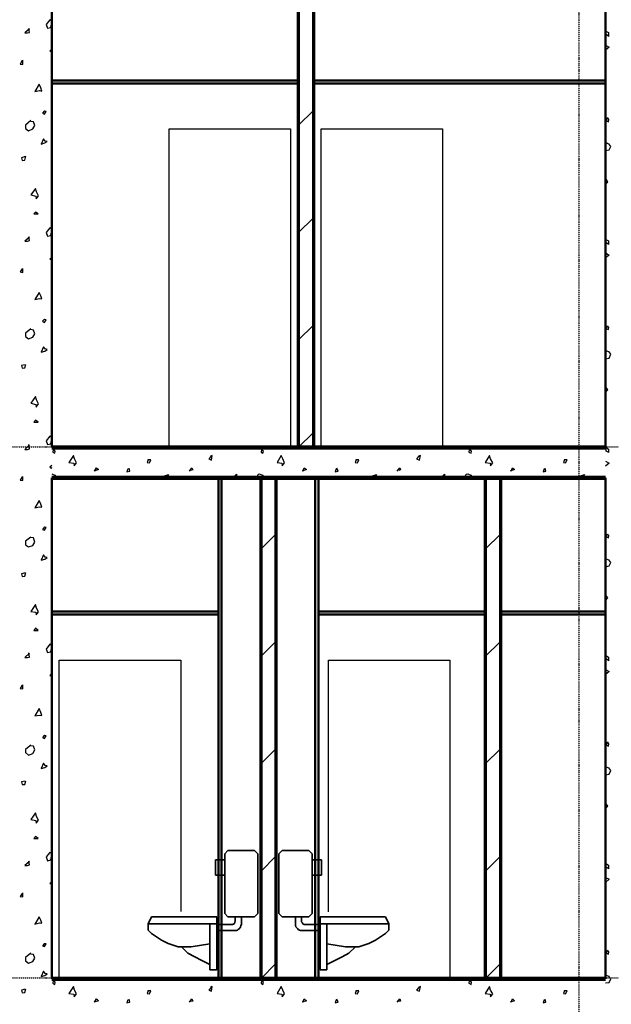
# Model space of a CAD drawing. Header units: millimetres. Extents: x 361 to 67326, y 666 to 56869.
# Tile 114 of 129: x 41573 to 45473, y 34377 to 40866. Entities that reach past the tile are written whole.
import ezdxf

# ---------------------------------------------------------------- set-up
doc = ezdxf.new("R2010")
doc.units = ezdxf.units.MM
doc.linetypes.add('DASHDOT', pattern=[25.4, 12.7, -6.35, 0, -6.35])
doc.layers.add('stramien', color=1, linetype='DASHDOT')
doc.layers.add('vanarris', color=253, linetype='Continuous')

# ---------------------------------------------------------------- blocks, each defined once
blk = doc.blocks.new('*U72')
at = {"layer": 'stramien', "color": 1, "ltscale": 0.5}
blk.add_lwpolyline([(0, 21501.2), (0, -25501.2)], dxfattribs=at)
blk = doc.blocks.new('*U71')
at = {"layer": 'stramien', "color": 0, "linetype": 'ByBlock', "lineweight": -2, "transparency": 16777216}
blk.add_blockref('*U72', (36000, 0), dxfattribs=at)

msp = doc.modelspace()

# ---------------------------------------------------------------- linework, layer by layer
at = {"layer": 'stramien', "color": 1, "ltscale": 0.5}
for points in [[(1736.5, 38051.2), (67326.2, 38051.2)], [(1736.5, 34551.2), (67326.2, 34551.2)]]:
    msp.add_lwpolyline(points, dxfattribs=at)
at = {"layer": 'vanarris', "lineweight": 50}
for p, q in [((41783.9, 41346.2), (41783.9, 38046.2)), ((45433.9, 41346.2), (45433.9, 38046.2)), ((41783.9, 40466.2), (43408.9, 40466.2)), ((41783.9, 40446.2), (43408.9, 40446.2)), ((43508.9, 40466.2), (45433.9, 40466.2)), ((43508.9, 40446.2), (45433.9, 40446.2)), ((41783.9, 37846.2), (41783.9, 34546.2)), ((42883.9, 34546.2), (42883.9, 37846.2)), ((42903.9, 34546.2), (42903.9, 37846.2)), ((43521.4, 34546.2), (43521.4, 37846.2)), ((43541.4, 34546.2), (43541.4, 37846.2)), ((45433.9, 37846.2), (45433.9, 34546.2)), ((41783.9, 36966.2), (42883.9, 36966.2)), ((41783.9, 36946.2), (42883.9, 36946.2)), ((43541.4, 36966.2), (44641.4, 36966.2)), ((43541.4, 36946.2), (44641.4, 36946.2)), ((44741.4, 36966.2), (45433.9, 36966.2)), ((44741.4, 36946.2), (45433.9, 36946.2))]:
    msp.add_line(p, q, dxfattribs=at)
at = {"layer": 'vanarris', "lineweight": 70}
for p, q in [((43408.9, 41346.2), (43408.9, 38046.2)), ((43508.9, 41346.2), (43508.9, 38046.2)), ((43161.4, 37846.2), (43161.4, 34546.2)), ((43261.4, 37846.2), (43261.4, 34546.2)), ((44641.4, 37846.2), (44641.4, 34546.2)), ((44741.4, 37846.2), (44741.4, 34546.2))]:
    msp.add_line(p, q, dxfattribs=at)
at = {"layer": 'vanarris', "lineweight": 25}
for p, q in [((41771.4, 40866.2), (41746.4, 40833.7)), ((41746.4, 40833.7), (41756.4, 40811.2)), ((41783.9, 40856.2), (41771.4, 40866.2)), ((41778.9, 40813.7), (41781.4, 40836.2)), ((41781.4, 40836.2), (41783.9, 40838.7)), ((41636.4, 40806.2), (41606.4, 40778.7)), ((41606.4, 40778.7), (41623.9, 40778.7)), ((41623.9, 40778.7), (41636.4, 40781.2)), ((41636.4, 40781.2), (41633.9, 40808.7)), ((41756.4, 40811.2), (41778.9, 40813.7)), ((45438.9, 40768.7), (45436.4, 40791.2)), ((45436.4, 40791.2), (45453.9, 40781.2)), ((45456.4, 40756.2), (45438.9, 40768.7)), ((45453.9, 40781.2), (45453.9, 40756.2)), ((45433.9, 40698.7), (45458.9, 40686.2)), ((45458.9, 40686.2), (45433.9, 40666.2)), ((41783.9, 40673.7), (41771.4, 40658.7)), ((41771.4, 40658.7), (41781.4, 40656.2)), ((41781.4, 40656.2), (41783.9, 40661.2)), ((41588.9, 40596.2), (41576.4, 40573.7)), ((41576.4, 40573.7), (41593.9, 40571.2)), ((41593.9, 40571.2), (41593.9, 40598.7)), ((41701.4, 40441.2), (41671.4, 40393.7)), ((41711.4, 40416.2), (41701.4, 40441.2)), ((41671.4, 40393.7), (41703.9, 40398.7)), ((41703.9, 40398.7), (41718.9, 40396.2)), ((41718.9, 40396.2), (41711.4, 40416.2)), ((41736.4, 40266.2), (41723.9, 40251.2)), ((41723.9, 40251.2), (41736.4, 40243.7)), ((41746.4, 40261.2), (41736.4, 40263.7)), ((41736.4, 40243.7), (41746.4, 40261.2)), ((43508.9, 40268.7), (43408.9, 40168.7)), ((41646.4, 40201.2), (41611.4, 40171.2)), ((41611.4, 40171.2), (41611.4, 40148.7)), ((41663.9, 40193.7), (41646.4, 40196.2)), ((41658.9, 40146.2), (41671.4, 40168.7)), ((41671.4, 40168.7), (41663.9, 40193.7)), ((45443.9, 40218.7), (45441.4, 40201.2)), ((45441.4, 40201.2), (45453.9, 40193.7)), ((45456.4, 40208.7), (45446.4, 40221.2)), ((45453.9, 40193.7), (45456.4, 40208.7)), ((41611.4, 40148.7), (41631.4, 40133.7)), ((41631.4, 40133.7), (41658.9, 40146.2)), ((42558.9, 38046.2), (42558.9, 40146.2)), ((42558.9, 40146.2), (43358.9, 40146.2)), ((43358.9, 40146.2), (43358.9, 38046.2)), ((43558.9, 38046.2), (43558.9, 40146.2)), ((43558.9, 40146.2), (44358.9, 40146.2)), ((44358.9, 40146.2), (44358.9, 38046.2)), ((41728.9, 40081.2), (41713.9, 40046.2)), ((41713.9, 40046.2), (41738.9, 40053.7)), ((41741.4, 40066.2), (41728.9, 40081.2)), ((41738.9, 40053.7), (41753.9, 40063.7)), ((41753.9, 40063.7), (41741.4, 40066.2)), ((45433.9, 40058.7), (45453.9, 40048.7)), ((45453.9, 40048.7), (45466.4, 40031.2)), ((45433.9, 40003.7), (45458.9, 40008.7)), ((45458.9, 40008.7), (45468.9, 40031.2)), ((41608.9, 39963.7), (41583.9, 39956.2)), ((41583.9, 39956.2), (41588.9, 39938.7)), ((41588.9, 39938.7), (41606.4, 39941.2)), ((41606.4, 39941.2), (41613.9, 39966.2)), ((45448.9, 39798.7), (45433.9, 39821.2)), ((45433.9, 39783.7), (45448.9, 39798.7)), ((41676.4, 39753.7), (41646.4, 39711.2)), ((41683.9, 39731.2), (41676.4, 39753.7)), ((41696.4, 39706.2), (41683.9, 39731.2)), ((41646.4, 39711.2), (41678.9, 39703.7)), ((41678.9, 39703.7), (41681.4, 39686.2)), ((41681.4, 39686.2), (41696.4, 39706.2)), ((41676.4, 39598.7), (41666.4, 39586.2)), ((41666.4, 39586.2), (41693.9, 39586.2)), ((41693.9, 39586.2), (41676.4, 39598.7)), ((43408.9, 39461.2), (43508.9, 39561.2)), ((41771.4, 39493.7), (41746.4, 39463.7)), ((41746.4, 39463.7), (41756.4, 39438.7)), ((41783.9, 39486.2), (41771.4, 39493.7)), ((41778.9, 39443.7), (41781.4, 39466.2)), ((41781.4, 39466.2), (41783.9, 39466.2)), ((41636.4, 39433.7), (41606.4, 39406.2)), ((41606.4, 39406.2), (41623.9, 39406.2)), ((41623.9, 39406.2), (41636.4, 39411.2)), ((41636.4, 39411.2), (41633.9, 39436.2)), ((41756.4, 39438.7), (41778.9, 39443.7)), ((45438.9, 39396.2), (45436.4, 39418.7)), ((45436.4, 39418.7), (45453.9, 39408.7)), ((45456.4, 39383.7), (45438.9, 39396.2)), ((45453.9, 39408.7), (45453.9, 39383.7)), ((45433.9, 39328.7), (45458.9, 39313.7)), ((41783.9, 39301.2), (41771.4, 39288.7)), ((41771.4, 39288.7), (41781.4, 39283.7)), ((41781.4, 39283.7), (41783.9, 39288.7)), ((45458.9, 39313.7), (45433.9, 39296.2)), ((41588.9, 39223.7), (41576.4, 39203.7)), ((41576.4, 39203.7), (41593.9, 39201.2)), ((41593.9, 39201.2), (41593.9, 39226.2)), ((41701.4, 39068.7), (41671.4, 39021.2)), ((41711.4, 39046.2), (41701.4, 39068.7)), ((41671.4, 39021.2), (41703.9, 39028.7)), ((41703.9, 39028.7), (41718.9, 39026.2)), ((41718.9, 39026.2), (41711.4, 39046.2)), ((41736.4, 38893.7), (41723.9, 38878.7)), ((41723.9, 38878.7), (41736.4, 38871.2)), ((41746.4, 38888.7), (41736.4, 38891.2)), ((41736.4, 38871.2), (41746.4, 38888.7)), ((41646.4, 38828.7), (41611.4, 38801.2)), ((41663.9, 38821.2), (41646.4, 38823.7)), ((41671.4, 38796.2), (41663.9, 38821.2)), ((43508.9, 38853.7), (43408.9, 38753.7)), ((45443.9, 38846.2), (45441.4, 38828.7)), ((45441.4, 38828.7), (45453.9, 38823.7)), ((45456.4, 38838.7), (45446.4, 38848.7)), ((45453.9, 38823.7), (45456.4, 38838.7)), ((41611.4, 38801.2), (41611.4, 38778.7)), ((41611.4, 38778.7), (41631.4, 38763.7)), ((41631.4, 38763.7), (41658.9, 38773.7)), ((41658.9, 38773.7), (41671.4, 38796.2)), ((41728.9, 38711.2), (41713.9, 38676.2)), ((41713.9, 38676.2), (41738.9, 38681.2)), ((41741.4, 38696.2), (41728.9, 38711.2)), ((41738.9, 38681.2), (41753.9, 38693.7)), ((41753.9, 38693.7), (41741.4, 38696.2)), ((45433.9, 38686.2), (45453.9, 38678.7)), ((45453.9, 38678.7), (45466.4, 38661.2)), ((45433.9, 38631.2), (45458.9, 38636.2)), ((45458.9, 38636.2), (45468.9, 38661.2)), ((41608.9, 38591.2), (41583.9, 38586.2)), ((41583.9, 38586.2), (41588.9, 38568.7)), ((41588.9, 38568.7), (41606.4, 38571.2)), ((41606.4, 38571.2), (41613.9, 38593.7)), ((45448.9, 38426.2), (45433.9, 38448.7)), ((45433.9, 38411.2), (45448.9, 38426.2)), ((41676.4, 38383.7), (41646.4, 38338.7)), ((41683.9, 38361.2), (41676.4, 38383.7)), ((41696.4, 38333.7), (41683.9, 38361.2)), ((41646.4, 38338.7), (41678.9, 38331.2)), ((41678.9, 38331.2), (41681.4, 38313.7)), ((41681.4, 38313.7), (41696.4, 38333.7)), ((41676.4, 38226.2), (41666.4, 38213.7)), ((41693.9, 38213.7), (41676.4, 38226.2)), ((41666.4, 38213.7), (41693.9, 38213.7)), ((41771.4, 38121.2), (41746.4, 38091.2)), ((41746.4, 38091.2), (41756.4, 38066.2)), ((41783.9, 38113.7), (41771.4, 38121.2)), ((41778.9, 38071.2), (41781.4, 38093.7)), ((41781.4, 38093.7), (41783.9, 38096.2)), ((43408.9, 38046.2), (43508.9, 38146.2)), ((41636.4, 38063.7), (41606.4, 38033.7)), ((41606.4, 38033.7), (41623.9, 38033.7)), ((41623.9, 38033.7), (41636.4, 38038.7)), ((41636.4, 38038.7), (41633.9, 38066.2)), ((41756.4, 38066.2), (41778.9, 38071.2)), ((41793.9, 38033.7), (41791.4, 38016.2)), ((41806.4, 38023.7), (41796.4, 38036.2)), ((43071.4, 38046.2), (43068.9, 38036.2)), ((43068.9, 38036.2), (43076.4, 38046.2)), ((43166.4, 38033.7), (43163.9, 38016.2)), ((43178.9, 38023.7), (43168.9, 38036.2)), ((44441.4, 38046.2), (44441.4, 38036.2)), ((44441.4, 38036.2), (44448.9, 38046.2)), ((44536.4, 38033.7), (44533.9, 38016.2)), ((44551.4, 38023.7), (44538.9, 38036.2)), ((45438.9, 38023.7), (45436.4, 38048.7)), ((45436.4, 38048.7), (45453.9, 38036.2)), ((45453.9, 38036.2), (45453.9, 38013.7)), ((41791.4, 38016.2), (41803.9, 38008.7)), ((41803.9, 38008.7), (41806.4, 38023.7)), ((41926.4, 37993.7), (41896.4, 37948.7)), ((41933.9, 37971.2), (41926.4, 37993.7)), ((41946.4, 37946.2), (41933.9, 37971.2)), ((42418.9, 37968.7), (42413.9, 37948.7)), ((42436.4, 37966.2), (42418.9, 37966.2)), ((42428.9, 37946.2), (42436.4, 37966.2)), ((42833.9, 37988.7), (42818.9, 37971.2)), ((42818.9, 37971.2), (42836.4, 37963.7)), ((42841.4, 37993.7), (42831.4, 37988.7)), ((42836.4, 37963.7), (42841.4, 37993.7)), ((43163.9, 38016.2), (43176.4, 38008.7)), ((43176.4, 38008.7), (43178.9, 38023.7)), ((43296.4, 37993.7), (43268.9, 37948.7)), ((43306.4, 37971.2), (43296.4, 37993.7)), ((43318.9, 37946.2), (43306.4, 37971.2)), ((43791.4, 37968.7), (43783.9, 37948.7)), ((43808.9, 37966.2), (43791.4, 37966.2)), ((43798.9, 37946.2), (43808.9, 37966.2)), ((44203.9, 37988.7), (44188.9, 37971.2)), ((44188.9, 37971.2), (44208.9, 37963.7)), ((44213.9, 37993.7), (44201.4, 37988.7)), ((44208.9, 37963.7), (44213.9, 37993.7)), ((44533.9, 38016.2), (44548.9, 38008.7)), ((44548.9, 38008.7), (44551.4, 38023.7)), ((44668.9, 37993.7), (44641.4, 37948.7)), ((44676.4, 37971.2), (44668.9, 37993.7)), ((44691.4, 37946.2), (44676.4, 37971.2)), ((45163.9, 37968.7), (45156.4, 37948.7)), ((45181.4, 37966.2), (45163.9, 37966.2)), ((45171.4, 37946.2), (45181.4, 37966.2)), ((45456.4, 38013.7), (45438.9, 38023.7)), ((41783.9, 37928.7), (41771.4, 37916.2)), ((41771.4, 37916.2), (41781.4, 37911.2)), ((41781.4, 37911.2), (41783.9, 37916.2)), ((41896.4, 37948.7), (41928.9, 37943.7)), ((41928.9, 37943.7), (41931.4, 37926.2)), ((41931.4, 37926.2), (41946.4, 37946.2)), ((42091.4, 37901.2), (42063.9, 37891.2)), ((42066.4, 37891.2), (42078.9, 37913.7)), ((42078.9, 37913.7), (42091.4, 37901.2)), ((42286.4, 37906.2), (42278.9, 37886.2)), ((42298.9, 37891.2), (42293.9, 37911.2)), ((42413.9, 37948.7), (42428.9, 37946.2)), ((42691.4, 37891.2), (42706.4, 37913.7)), ((42713.9, 37898.7), (42698.9, 37896.2)), ((42706.4, 37913.7), (42713.9, 37898.7)), ((43268.9, 37948.7), (43301.4, 37943.7)), ((43301.4, 37943.7), (43303.9, 37926.2)), ((43303.9, 37926.2), (43318.9, 37946.2)), ((43463.9, 37901.2), (43433.9, 37891.2)), ((43438.9, 37891.2), (43448.9, 37913.7)), ((43448.9, 37913.7), (43463.9, 37901.2)), ((43658.9, 37906.2), (43651.4, 37886.2)), ((43671.4, 37891.2), (43663.9, 37911.2)), ((43783.9, 37948.7), (43798.9, 37946.2)), ((44061.4, 37891.2), (44078.9, 37913.7)), ((44083.9, 37898.7), (44071.4, 37896.2)), ((44078.9, 37913.7), (44083.9, 37898.7)), ((44641.4, 37948.7), (44673.9, 37943.7)), ((44673.9, 37943.7), (44676.4, 37926.2)), ((44676.4, 37926.2), (44691.4, 37946.2)), ((44833.9, 37901.2), (44806.4, 37891.2)), ((44811.4, 37891.2), (44821.4, 37913.7)), ((44821.4, 37913.7), (44833.9, 37901.2)), ((45028.9, 37906.2), (45023.9, 37886.2)), ((45041.4, 37891.2), (45036.4, 37911.2)), ((45156.4, 37948.7), (45171.4, 37946.2)), ((45433.9, 37956.2), (45458.9, 37943.7)), ((45458.9, 37943.7), (45433.9, 37923.7)), ((41588.9, 37853.7), (41576.4, 37831.2)), ((41576.4, 37831.2), (41593.9, 37828.7)), ((41593.9, 37828.7), (41593.9, 37856.2)), ((41783.9, 37873.7), (41803.9, 37863.7)), ((41803.9, 37863.7), (41816.4, 37846.2)), ((42278.9, 37886.2), (42298.9, 37891.2)), ((42506.4, 37846.2), (42526.4, 37861.2)), ((42526.4, 37861.2), (42553.9, 37868.7)), ((42553.9, 37868.7), (42538.9, 37846.2)), ((42976.4, 37846.2), (43001.4, 37871.2)), ((43001.4, 37871.2), (43001.4, 37846.2)), ((43133.9, 37846.2), (43146.4, 37871.2)), ((43146.4, 37871.2), (43153.9, 37873.7)), ((43153.9, 37873.7), (43173.9, 37863.7)), ((43173.9, 37863.7), (43186.4, 37846.2)), ((43651.4, 37886.2), (43671.4, 37891.2)), ((43876.4, 37846.2), (43898.9, 37861.2)), ((43898.9, 37861.2), (43923.9, 37868.7)), ((43923.9, 37868.7), (43911.4, 37846.2)), ((44346.4, 37846.2), (44373.9, 37871.2)), ((44373.9, 37871.2), (44373.9, 37846.2)), ((44503.9, 37846.2), (44516.4, 37871.2)), ((44516.4, 37871.2), (44526.4, 37873.7)), ((44526.4, 37873.7), (44546.4, 37863.7)), ((44546.4, 37863.7), (44558.9, 37846.2)), ((45023.9, 37886.2), (45041.4, 37891.2)), ((45248.9, 37846.2), (45268.9, 37861.2)), ((45268.9, 37861.2), (45296.4, 37868.7)), ((45296.4, 37868.7), (45283.9, 37846.2)), ((41701.4, 37698.7), (41671.4, 37648.7)), ((41671.4, 37648.7), (41703.9, 37656.2)), ((41711.4, 37673.7), (41701.4, 37698.7)), ((41703.9, 37656.2), (41718.9, 37653.7)), ((41718.9, 37653.7), (41711.4, 37673.7)), ((41736.4, 37523.7), (41723.9, 37506.2)), ((41723.9, 37506.2), (41736.4, 37501.2)), ((41746.4, 37518.7), (41736.4, 37521.2)), ((41736.4, 37501.2), (41746.4, 37518.7)), ((41646.4, 37456.2), (41611.4, 37428.7)), ((41663.9, 37451.2), (41646.4, 37453.7)), ((41671.4, 37423.7), (41663.9, 37451.2)), ((43161.4, 37376.2), (43261.4, 37476.2)), ((44641.4, 37376.2), (44741.4, 37476.2)), ((45443.9, 37476.2), (45441.4, 37458.7)), ((45441.4, 37458.7), (45453.9, 37451.2)), ((45456.4, 37466.2), (45446.4, 37476.2)), ((45453.9, 37451.2), (45456.4, 37466.2)), ((41611.4, 37428.7), (41611.4, 37406.2)), ((41611.4, 37406.2), (41631.4, 37391.2)), ((41631.4, 37391.2), (41658.9, 37401.2)), ((41658.9, 37401.2), (41671.4, 37423.7)), ((41728.9, 37338.7), (41713.9, 37303.7)), ((41713.9, 37303.7), (41738.9, 37311.2)), ((41741.4, 37323.7), (41728.9, 37338.7)), ((41738.9, 37311.2), (41753.9, 37321.2)), ((41753.9, 37321.2), (41741.4, 37323.7)), ((45433.9, 37316.2), (45453.9, 37306.2)), ((45433.9, 37261.2), (45458.9, 37266.2)), ((45453.9, 37306.2), (45466.4, 37288.7)), ((45458.9, 37266.2), (45468.9, 37288.7)), ((41608.9, 37221.2), (41583.9, 37213.7)), ((41583.9, 37213.7), (41588.9, 37196.2)), ((41588.9, 37196.2), (41606.4, 37198.7)), ((41606.4, 37198.7), (41613.9, 37223.7)), ((45448.9, 37056.2), (45433.9, 37076.2)), ((45433.9, 37038.7), (45448.9, 37056.2)), ((41676.4, 37011.2), (41646.4, 36966.2)), ((41683.9, 36988.7), (41676.4, 37011.2)), ((41696.4, 36963.7), (41683.9, 36988.7)), ((41646.4, 36966.2), (41678.9, 36961.2)), ((41678.9, 36961.2), (41681.4, 36943.7)), ((41681.4, 36943.7), (41696.4, 36963.7)), ((41676.4, 36856.2), (41666.4, 36841.2)), ((41666.4, 36841.2), (41693.9, 36841.2)), ((41693.9, 36841.2), (41676.4, 36856.2)), ((41771.4, 36751.2), (41746.4, 36718.7)), ((41783.9, 36741.2), (41771.4, 36751.2)), ((43261.4, 36768.7), (43161.4, 36668.7)), ((44741.4, 36768.7), (44641.4, 36668.7)), ((41636.4, 36691.2), (41606.4, 36663.7)), ((41606.4, 36663.7), (41623.9, 36663.7)), ((41623.9, 36663.7), (41636.4, 36666.2)), ((41636.4, 36666.2), (41633.9, 36693.7)), ((41746.4, 36718.7), (41756.4, 36696.2)), ((41756.4, 36696.2), (41778.9, 36701.2)), ((41778.9, 36701.2), (41781.4, 36721.2)), ((41781.4, 36721.2), (41783.9, 36723.7)), ((45438.9, 36653.7), (45436.4, 36676.2)), ((45436.4, 36676.2), (45453.9, 36666.2)), ((45453.9, 36666.2), (45453.9, 36641.2)), ((41833.9, 34546.2), (41833.9, 36646.2)), ((41833.9, 36646.2), (42633.9, 36646.2)), ((42633.9, 36646.2), (42633.9, 34988.7)), ((43608.9, 34986.2), (43608.9, 36646.2)), ((43608.9, 36646.2), (44408.9, 36646.2)), ((44408.9, 36646.2), (44408.9, 34546.2)), ((45456.4, 36641.2), (45438.9, 36653.7)), ((41783.9, 36558.7), (41771.4, 36543.7)), ((41771.4, 36543.7), (41781.4, 36541.2)), ((41781.4, 36541.2), (41783.9, 36546.2)), ((45433.9, 36583.7), (45458.9, 36571.2)), ((45458.9, 36571.2), (45433.9, 36551.2)), ((41588.9, 36481.2), (41576.4, 36458.7)), ((41593.9, 36456.2), (41593.9, 36483.7)), ((41576.4, 36458.7), (41593.9, 36456.2)), ((41701.4, 36326.2), (41671.4, 36278.7)), ((41671.4, 36278.7), (41703.9, 36283.7)), ((41711.4, 36301.2), (41701.4, 36326.2)), ((41703.9, 36283.7), (41718.9, 36281.2)), ((41718.9, 36281.2), (41711.4, 36301.2)), ((41736.4, 36151.2), (41723.9, 36136.2)), ((41746.4, 36146.2), (41736.4, 36148.7)), ((41736.4, 36128.7), (41746.4, 36146.2)), ((41646.4, 36086.2), (41611.4, 36056.2)), ((41663.9, 36078.7), (41646.4, 36081.2)), ((41671.4, 36053.7), (41663.9, 36078.7)), ((41723.9, 36136.2), (41736.4, 36128.7)), ((45443.9, 36103.7), (45441.4, 36086.2)), ((45441.4, 36086.2), (45453.9, 36078.7)), ((45456.4, 36093.7), (45446.4, 36106.2)), ((45453.9, 36078.7), (45456.4, 36093.7)), ((41611.4, 36056.2), (41611.4, 36036.2)), ((41611.4, 36036.2), (41631.4, 36018.7)), ((41631.4, 36018.7), (41658.9, 36031.2)), ((41658.9, 36031.2), (41671.4, 36053.7)), ((43161.4, 35961.2), (43261.4, 36061.2)), ((44641.4, 35961.2), (44741.4, 36061.2)), ((41728.9, 35966.2), (41713.9, 35931.2)), ((41741.4, 35951.2), (41728.9, 35966.2)), ((41738.9, 35938.7), (41753.9, 35948.7)), ((41753.9, 35948.7), (41741.4, 35951.2)), ((41713.9, 35931.2), (41738.9, 35938.7)), ((45433.9, 35943.7), (45453.9, 35936.2)), ((45433.9, 35888.7), (45458.9, 35893.7)), ((45453.9, 35936.2), (45466.4, 35918.7)), ((45458.9, 35893.7), (45468.9, 35918.7)), ((41608.9, 35848.7), (41583.9, 35843.7)), ((41583.9, 35843.7), (41588.9, 35826.2)), ((41588.9, 35826.2), (41606.4, 35826.2)), ((41606.4, 35826.2), (41613.9, 35851.2)), ((45448.9, 35683.7), (45433.9, 35706.2)), ((41676.4, 35638.7), (41646.4, 35596.2)), ((41683.9, 35616.2), (41676.4, 35638.7)), ((45433.9, 35668.7), (45448.9, 35683.7)), ((41646.4, 35596.2), (41678.9, 35588.7)), ((41678.9, 35588.7), (41681.4, 35571.2)), ((41681.4, 35571.2), (41696.4, 35591.2)), ((41696.4, 35591.2), (41683.9, 35616.2)), ((41676.4, 35483.7), (41666.4, 35471.2)), ((41666.4, 35471.2), (41693.9, 35471.2)), ((41693.9, 35471.2), (41676.4, 35483.7)), ((41771.4, 35378.7), (41746.4, 35348.7)), ((41783.9, 35371.2), (41771.4, 35378.7)), ((41636.4, 35318.7), (41606.4, 35291.2)), ((41636.4, 35296.2), (41633.9, 35321.2)), ((41746.4, 35348.7), (41756.4, 35323.7)), ((41756.4, 35323.7), (41778.9, 35328.7)), ((41778.9, 35328.7), (41781.4, 35351.2)), ((41781.4, 35351.2), (41783.9, 35353.7)), ((43261.4, 35353.7), (43161.4, 35253.7)), ((44741.4, 35353.7), (44641.4, 35253.7)), ((45438.9, 35281.2), (45436.4, 35306.2)), ((45436.4, 35306.2), (45453.9, 35293.7)), ((41606.4, 35291.2), (41623.9, 35291.2)), ((41623.9, 35291.2), (41636.4, 35296.2)), ((45456.4, 35271.2), (45438.9, 35281.2)), ((45453.9, 35293.7), (45453.9, 35271.2)), ((41783.9, 35186.2), (41771.4, 35173.7)), ((41771.4, 35173.7), (41781.4, 35168.7)), ((41781.4, 35168.7), (41783.9, 35173.7)), ((45433.9, 35213.7), (45458.9, 35201.2)), ((45458.9, 35201.2), (45433.9, 35181.2)), ((41588.9, 35108.7), (41576.4, 35088.7)), ((41593.9, 35086.2), (41593.9, 35111.2)), ((41576.4, 35088.7), (41593.9, 35086.2)), ((41701.4, 34953.7), (41671.4, 34906.2)), ((41671.4, 34906.2), (41703.9, 34913.7)), ((41711.4, 34931.2), (41701.4, 34953.7)), ((41703.9, 34913.7), (41718.9, 34911.2)), ((41718.9, 34911.2), (41711.4, 34931.2)), ((41736.4, 34778.7), (41723.9, 34763.7)), ((41723.9, 34763.7), (41736.4, 34758.7)), ((41736.4, 34758.7), (41746.4, 34776.2)), ((41746.4, 34776.2), (41736.4, 34776.2)), ((45443.9, 34731.2), (45441.4, 34713.7)), ((45456.4, 34723.7), (45446.4, 34733.7)), ((45453.9, 34708.7), (45456.4, 34723.7)), ((41646.4, 34713.7), (41611.4, 34686.2)), ((41611.4, 34686.2), (41611.4, 34663.7)), ((41611.4, 34663.7), (41631.4, 34648.7)), ((41631.4, 34648.7), (41658.9, 34658.7)), ((41663.9, 34706.2), (41646.4, 34708.7)), ((41658.9, 34658.7), (41671.4, 34681.2)), ((41671.4, 34681.2), (41663.9, 34706.2)), ((45441.4, 34713.7), (45453.9, 34708.7)), ((41728.9, 34596.2), (41713.9, 34561.2)), ((41741.4, 34581.2), (41728.9, 34596.2)), ((43161.4, 34546.2), (43261.4, 34646.2)), ((44641.4, 34546.2), (44741.4, 34646.2)), ((41713.9, 34561.2), (41738.9, 34566.2)), ((41738.9, 34566.2), (41753.9, 34578.7)), ((41753.9, 34578.7), (41741.4, 34581.2)), ((41793.9, 34533.7), (41791.4, 34516.2)), ((41806.4, 34523.7), (41796.4, 34536.2)), ((41803.9, 34508.7), (41806.4, 34523.7)), ((43071.4, 34546.2), (43068.9, 34536.2)), ((43068.9, 34536.2), (43076.4, 34546.2)), ((43166.4, 34533.7), (43163.9, 34516.2)), ((43178.9, 34523.7), (43168.9, 34536.2)), ((43176.4, 34508.7), (43178.9, 34523.7)), ((44441.4, 34546.2), (44441.4, 34536.2)), ((44441.4, 34536.2), (44448.9, 34546.2)), ((44536.4, 34533.7), (44533.9, 34516.2)), ((44551.4, 34523.7), (44538.9, 34536.2)), ((44548.9, 34508.7), (44551.4, 34523.7)), ((45433.9, 34571.2), (45453.9, 34563.7)), ((45433.9, 34518.7), (45458.9, 34521.2)), ((45453.9, 34563.7), (45466.4, 34546.2)), ((45458.9, 34521.2), (45468.9, 34546.2)), ((41608.9, 34476.2), (41583.9, 34471.2)), ((41583.9, 34471.2), (41588.9, 34453.7)), ((41588.9, 34453.7), (41606.4, 34456.2)), ((41606.4, 34456.2), (41613.9, 34478.7)), ((41791.4, 34516.2), (41803.9, 34508.7)), ((41926.4, 34493.7), (41896.4, 34448.7)), ((41933.9, 34471.2), (41926.4, 34493.7)), ((41946.4, 34446.2), (41933.9, 34471.2)), ((42418.9, 34468.7), (42413.9, 34448.7)), ((42436.4, 34466.2), (42418.9, 34466.2)), ((42428.9, 34446.2), (42436.4, 34466.2)), ((42833.9, 34488.7), (42818.9, 34471.2)), ((42818.9, 34471.2), (42836.4, 34463.7)), ((42841.4, 34493.7), (42831.4, 34488.7)), ((42836.4, 34463.7), (42841.4, 34493.7)), ((43163.9, 34516.2), (43176.4, 34508.7)), ((43296.4, 34493.7), (43268.9, 34448.7)), ((43306.4, 34471.2), (43296.4, 34493.7)), ((43318.9, 34446.2), (43306.4, 34471.2)), ((43791.4, 34468.7), (43783.9, 34448.7)), ((43808.9, 34466.2), (43791.4, 34466.2)), ((43798.9, 34446.2), (43808.9, 34466.2)), ((44203.9, 34488.7), (44188.9, 34471.2)), ((44188.9, 34471.2), (44208.9, 34463.7)), ((44213.9, 34493.7), (44201.4, 34488.7)), ((44208.9, 34463.7), (44213.9, 34493.7)), ((44533.9, 34516.2), (44548.9, 34508.7)), ((44668.9, 34493.7), (44641.4, 34448.7)), ((44676.4, 34471.2), (44668.9, 34493.7)), ((44691.4, 34446.2), (44676.4, 34471.2)), ((45163.9, 34468.7), (45156.4, 34448.7)), ((45181.4, 34466.2), (45163.9, 34466.2)), ((45171.4, 34446.2), (45181.4, 34466.2)), ((41896.4, 34448.7), (41928.9, 34443.7)), ((41928.9, 34443.7), (41931.4, 34426.2)), ((41931.4, 34426.2), (41946.4, 34446.2)), ((42091.4, 34401.2), (42063.9, 34391.2)), ((42066.4, 34391.2), (42078.9, 34413.7)), ((42078.9, 34413.7), (42091.4, 34401.2)), ((42286.4, 34406.2), (42278.9, 34386.2)), ((42278.9, 34386.2), (42298.9, 34391.2)), ((42298.9, 34391.2), (42293.9, 34411.2)), ((42413.9, 34448.7), (42428.9, 34446.2)), ((42691.4, 34391.2), (42706.4, 34413.7)), ((42713.9, 34398.7), (42698.9, 34396.2)), ((42706.4, 34413.7), (42713.9, 34398.7)), ((43268.9, 34448.7), (43301.4, 34443.7)), ((43301.4, 34443.7), (43303.9, 34426.2)), ((43303.9, 34426.2), (43318.9, 34446.2)), ((43463.9, 34401.2), (43433.9, 34391.2)), ((43438.9, 34391.2), (43448.9, 34413.7)), ((43448.9, 34413.7), (43463.9, 34401.2)), ((43658.9, 34406.2), (43651.4, 34386.2)), ((43651.4, 34386.2), (43671.4, 34391.2)), ((43671.4, 34391.2), (43663.9, 34411.2)), ((43783.9, 34448.7), (43798.9, 34446.2)), ((44061.4, 34391.2), (44078.9, 34413.7)), ((44083.9, 34398.7), (44071.4, 34396.2)), ((44078.9, 34413.7), (44083.9, 34398.7)), ((44641.4, 34448.7), (44673.9, 34443.7)), ((44673.9, 34443.7), (44676.4, 34426.2)), ((44676.4, 34426.2), (44691.4, 34446.2)), ((44833.9, 34401.2), (44806.4, 34391.2)), ((44811.4, 34391.2), (44821.4, 34413.7)), ((44821.4, 34413.7), (44833.9, 34401.2)), ((45028.9, 34406.2), (45023.9, 34386.2)), ((45023.9, 34386.2), (45041.4, 34391.2)), ((45041.4, 34391.2), (45036.4, 34411.2)), ((45156.4, 34448.7), (45171.4, 34446.2))]:
    msp.add_line(p, q, dxfattribs=at)
at = {"layer": 'vanarris', "lineweight": 90}
for p, q in [((41783.9, 38046.2), (45433.9, 38046.2)), ((41783.9, 37846.2), (45433.9, 37846.2)), ((41783.9, 34546.2), (45433.9, 34546.2))]:
    msp.add_line(p, q, dxfattribs=at)
at = {"layer": 'vanarris', "lineweight": 35}
for p, q in [((42943.9, 35391.2), (42923.9, 35368.7)), ((42923.9, 35368.7), (42923.9, 34976.2)), ((43121.4, 35391.2), (42943.9, 35391.2)), ((43141.4, 35368.7), (43121.4, 35391.2)), ((43141.4, 34976.2), (43141.4, 35368.7)), ((43281.4, 35368.7), (43303.9, 35391.2)), ((43281.4, 34976.2), (43281.4, 35368.7)), ((43303.9, 35391.2), (43478.9, 35391.2)), ((43478.9, 35391.2), (43501.4, 35368.7)), ((43501.4, 35368.7), (43501.4, 34976.2)), ((42923.9, 35328.7), (42863.9, 35328.7)), ((42863.9, 35228.7), (42863.9, 35328.7)), ((43501.4, 35328.7), (43561.4, 35328.7)), ((43561.4, 35228.7), (43561.4, 35328.7)), ((42923.9, 35228.7), (42863.9, 35228.7)), ((43501.4, 35228.7), (43561.4, 35228.7)), ((42923.9, 34976.2), (42943.9, 34953.7)), ((43121.4, 34953.7), (43141.4, 34976.2)), ((43303.9, 34953.7), (43281.4, 34976.2)), ((43501.4, 34976.2), (43478.9, 34953.7)), ((42441.4, 34953.7), (42418.9, 34908.7)), ((42871.4, 34953.7), (42441.4, 34953.7)), ((42871.4, 34908.7), (42871.4, 34953.7)), ((42943.9, 34953.7), (43121.4, 34953.7)), ((42988.9, 34911.2), (42986.4, 34908.7)), ((42991.4, 34916.2), (42988.9, 34913.7)), ((42988.9, 34913.7), (42988.9, 34911.2)), ((42993.9, 34923.7), (42991.4, 34921.2)), ((42991.4, 34921.2), (42991.4, 34916.2)), ((42993.9, 34953.7), (42993.9, 34923.7)), ((43033.9, 34953.7), (43033.9, 34903.7)), ((43478.9, 34953.7), (43303.9, 34953.7)), ((43391.4, 34953.7), (43391.4, 34903.7)), ((43431.4, 34953.7), (43431.4, 34923.7)), ((43431.4, 34921.2), (43431.4, 34923.7)), ((43433.9, 34916.2), (43431.4, 34921.2)), ((43433.9, 34913.7), (43433.9, 34916.2)), ((43436.4, 34911.2), (43433.9, 34913.7)), ((43438.9, 34908.7), (43436.4, 34911.2)), ((43553.9, 34953.7), (43983.9, 34953.7)), ((43553.9, 34908.7), (43553.9, 34953.7)), ((43983.9, 34953.7), (44006.4, 34908.7)), ((42418.9, 34908.7), (42871.4, 34908.7)), ((42418.9, 34908.7), (42418.9, 34866.2)), ((42418.9, 34866.2), (42441.4, 34843.7)), ((42826.4, 34603.7), (42826.4, 34908.7)), ((42871.4, 34908.7), (42871.4, 34603.7)), ((42973.9, 34903.7), (42871.4, 34903.7)), ((42993.9, 34863.7), (42871.4, 34863.7)), ((42976.4, 34903.7), (42973.9, 34903.7)), ((42978.9, 34906.2), (42976.4, 34903.7)), ((42983.9, 34906.2), (42978.9, 34906.2)), ((42986.4, 34908.7), (42983.9, 34906.2)), ((43001.4, 34863.7), (42993.9, 34863.7)), ((43008.9, 34866.2), (43001.4, 34863.7)), ((43013.9, 34871.2), (43008.9, 34866.2)), ((43021.4, 34876.2), (43013.9, 34871.2)), ((43026.4, 34881.2), (43021.4, 34876.2)), ((43028.9, 34888.7), (43026.4, 34881.2)), ((43031.4, 34896.2), (43028.9, 34888.7)), ((43033.9, 34903.7), (43031.4, 34896.2)), ((43391.4, 34896.2), (43391.4, 34903.7)), ((43393.9, 34888.7), (43391.4, 34896.2)), ((43398.9, 34881.2), (43393.9, 34888.7)), ((43403.9, 34876.2), (43398.9, 34881.2)), ((43408.9, 34871.2), (43403.9, 34876.2)), ((43416.4, 34866.2), (43408.9, 34871.2)), ((43423.9, 34863.7), (43416.4, 34866.2)), ((43431.4, 34863.7), (43423.9, 34863.7)), ((43431.4, 34863.7), (43553.9, 34863.7)), ((43441.4, 34906.2), (43438.9, 34908.7)), ((43443.9, 34906.2), (43441.4, 34906.2)), ((43448.9, 34903.7), (43443.9, 34906.2)), ((43451.4, 34903.7), (43448.9, 34903.7)), ((43451.4, 34903.7), (43553.9, 34903.7)), ((44006.4, 34908.7), (43553.9, 34908.7)), ((43553.9, 34908.7), (43553.9, 34603.7)), ((43596.4, 34603.7), (43596.4, 34908.7)), ((44006.4, 34866.2), (43983.9, 34843.7)), ((44006.4, 34908.7), (44006.4, 34866.2)), ((42441.4, 34843.7), (42506.4, 34801.2)), ((42506.4, 34801.2), (42551.4, 34778.7)), ((43918.9, 34801.2), (43873.9, 34778.7)), ((43983.9, 34843.7), (43918.9, 34801.2)), ((42551.4, 34778.7), (42616.4, 34756.2)), ((42616.4, 34756.2), (42703.9, 34756.2)), ((42638.9, 34756.2), (42681.4, 34713.7)), ((42703.9, 34756.2), (42826.4, 34776.2)), ((43721.4, 34756.2), (43596.4, 34776.2)), ((43808.9, 34756.2), (43721.4, 34756.2)), ((43786.4, 34756.2), (43741.4, 34713.7)), ((43873.9, 34778.7), (43808.9, 34756.2)), ((42681.4, 34713.7), (42726.4, 34691.2)), ((42726.4, 34691.2), (42768.9, 34668.7)), ((42768.9, 34668.7), (42826.4, 34638.7)), ((43653.9, 34668.7), (43596.4, 34638.7)), ((43698.9, 34691.2), (43653.9, 34668.7)), ((43741.4, 34713.7), (43698.9, 34691.2)), ((42871.4, 34603.7), (42826.4, 34603.7)), ((43553.9, 34603.7), (43596.4, 34603.7))]:
    msp.add_line(p, q, dxfattribs=at)

# ---------------------------------------------------------------- block references
at = {"layer": 'stramien'}
msp.add_blockref('*U71', (9258.9, 34362.5), dxfattribs=at)

doc.saveas('drawing.dxf')
